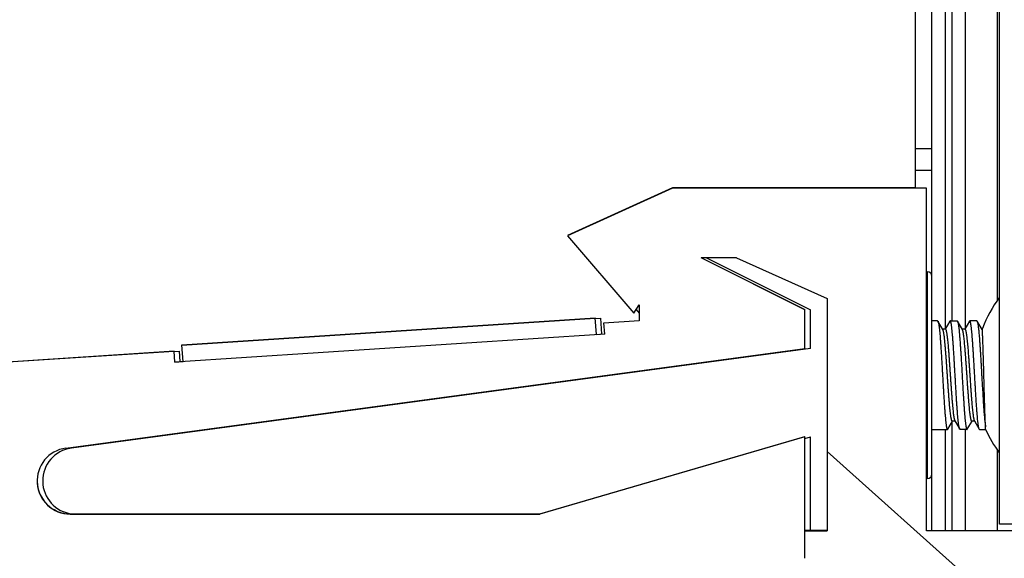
# Model space of a CAD drawing. Header units: inches. Extents: x 0 to 22, y 0 to 17.
# Tile 63 of 114: x 16.8 to 17.7, y 7.8 to 8.3. Entities that reach past the tile are written whole.
import ezdxf

# ---------------------------------------------------------------- set-up
doc = ezdxf.new("R2010")
doc.units = ezdxf.units.IN
doc.header["$LTSCALE"] = 1.21
doc.header["$MEASUREMENT"] = 0
doc.layers.get('0').update_dxf_attribs({"linetype": 'CONTINUOUS'})

msp = doc.modelspace()

# ---------------------------------------------------------------- linework, layer by layer
at = {"color": 7, "linetype": 'CONTINUOUS'}
for p, q in [((17.66907, 7.84917), (17.66907, 12.29508)), ((17.65407, 8.15917), (17.65407, 12.28508)), ((17.73007, 7.85508), (17.73007, 11.89508)), ((17.69907, 8.48693), (17.69907, 8.03204)), ((17.66907, 8.17508), (17.65407, 8.17508)), ((17.43407, 8.15937), (17.33907, 8.11637)), ((17.43407, 8.15917), (17.33907, 8.11617)), ((17.65407, 8.15937), (17.43407, 8.15937)), ((17.66407, 8.15917), (17.43407, 8.15917)), ((17.66407, 7.84917), (17.66407, 8.15917)), ((17.33907, 8.11637), (17.33917, 8.11625)), ((17.33907, 8.11617), (17.39907, 8.04617)), ((17.49224, 8.09617), (17.46007, 8.09617)), ((17.55407, 8.04917), (17.46007, 8.09617)), ((17.46047, 8.09617), (17.55407, 8.04937)), ((17.46507, 8.09617), (17.55907, 8.04917)), ((17.49224, 8.09617), (17.57407, 8.05917)), ((17.66407, 8.08338), (17.66513, 8.08338)), ((17.57407, 8.05917), (17.57407, 7.84917)), ((17.39907, 8.04617), (17.40407, 8.05371)), ((17.40125, 8.04946), (17.40407, 8.04617)), ((17.40407, 8.05371), (17.40407, 8.03917)), ((17.55407, 8.01417), (17.55407, 8.04937)), ((17.55907, 8.01417), (17.55907, 8.04917)), ((16.99013, 8.01727), (17.36433, 8.04178)), ((16.99013, 8.01707), (17.36433, 8.04158)), ((17.36531, 8.02661), (17.36433, 8.04178)), ((17.36435, 8.04125), (17.36933, 8.04158)), ((17.37027, 8.02713), (17.36933, 8.04158)), ((17.37214, 8.03728), (17.40407, 8.03937)), ((17.40407, 8.03917), (17.37214, 8.03708)), ((17.37279, 8.0271), (17.37214, 8.03728)), ((17.67421, 8.03909), (17.66907, 8.03909)), ((17.67421, 8.03909), (17.67447, 8.03886)), ((17.67893, 8.03118), (17.67447, 8.03886)), ((17.68118, 8.03145), (17.67877, 8.03145)), ((17.68531, 8.03885), (17.68105, 8.03153)), ((17.68558, 8.03909), (17.68531, 8.03885)), ((17.68558, 8.03909), (17.69192, 8.03909)), ((17.69192, 8.03909), (17.69218, 8.03886)), ((17.69664, 8.03118), (17.69218, 8.03886)), ((17.69889, 8.03145), (17.69649, 8.03145)), ((17.70302, 8.03885), (17.69877, 8.03152)), ((17.7033, 8.03909), (17.70302, 8.03885)), ((17.70964, 8.03909), (17.7033, 8.03909)), ((17.70964, 8.03909), (17.7099, 8.03886)), ((17.71436, 8.03118), (17.7099, 8.03886)), ((17.71474, 8.03145), (17.7142, 8.03145)), ((17.71474, 8.03016), (17.71436, 8.03118)), ((17.71474, 8.02866), (17.71474, 8.03228)), ((17.37279, 8.0271), (16.98362, 8.00161)), ((17.36529, 8.02681), (17.37279, 8.0273)), ((16.88506, 7.9239), (17.55407, 8.01417)), ((17.55907, 8.01417), (16.89006, 7.9239)), ((16.99111, 8.0021), (16.99013, 8.01727)), ((16.49763, 7.98001), (16.98297, 8.01179)), ((16.98297, 8.01159), (16.49763, 7.97981)), ((16.98362, 8.00161), (16.98297, 8.01179)), ((16.98299, 8.01127), (16.98797, 8.01159)), ((16.98859, 8.00214), (16.98797, 8.01159)), ((16.98362, 8.00181), (16.9911, 8.0023)), ((17.68334, 7.94092), (17.68759, 7.94823)), ((17.68988, 7.9483), (17.68748, 7.9483)), ((17.68972, 7.94859), (17.69418, 7.94091)), ((17.70106, 7.94092), (17.70531, 7.94823)), ((17.7076, 7.9483), (17.70519, 7.9483)), ((17.70744, 7.94859), (17.7119, 7.9409)), ((17.71761, 7.94067), (17.71761, 7.94306)), ((17.31407, 7.86437), (17.55407, 7.93437)), ((17.55407, 7.93417), (17.31407, 7.86417)), ((17.55407, 7.82417), (17.55407, 7.93437)), ((17.55407, 7.93271), (17.55907, 7.93417)), ((17.55907, 7.84937), (17.55907, 7.93417)), ((17.66907, 7.94067), (17.68307, 7.94067)), ((17.68307, 7.94067), (17.68334, 7.94092)), ((17.69444, 7.94067), (17.69418, 7.94091)), ((17.70078, 7.94067), (17.69444, 7.94067)), ((17.69907, 7.94067), (17.69907, 7.84917)), ((17.70078, 7.94067), (17.70106, 7.94092)), ((17.71217, 7.94067), (17.7119, 7.9409)), ((17.71217, 7.94067), (17.71761, 7.94067)), ((17.57407, 7.92079), (17.95507, 7.58017)), ((17.66513, 7.89637), (17.66407, 7.89637)), ((16.88907, 7.86437), (17.31407, 7.86437)), ((16.88907, 7.86417), (17.31407, 7.86417)), ((17.91807, 7.85508), (17.73007, 7.85508)), ((17.57407, 7.84937), (17.55407, 7.84937)), ((17.55407, 7.84917), (17.57407, 7.84917)), ((17.96007, 7.84917), (17.66407, 7.84917))]:
    msp.add_line(p, q, dxfattribs=at)
at = {"color": 9, "linetype": 'CONTINUOUS'}
for p, q in [((17.68107, 8.48693), (17.68107, 8.03155)), ((17.68707, 8.48693), (17.68707, 8.03909)), ((17.72827, 8.0576), (17.72827, 8.48693)), ((17.65407, 8.19508), (17.66907, 8.19508)), ((17.66513, 7.89637), (17.66513, 8.08338)), ((17.68707, 7.94733), (17.68707, 7.84917)), ((17.68107, 7.94067), (17.68107, 7.84917)), ((17.72827, 7.84917), (17.72827, 7.92215))]:
    msp.add_line(p, q, dxfattribs=at)
at = {"color": 7, "linetype": 'CONTINUOUS'}
for centre, radius, start, end in [((17.66513, 8.07944), 0.00394, 0, 90), ((17.82497, 7.98988), 0.11811, 143.48799, 158.96053), ((17.82497, 7.98988), 0.11811, 204.62432, 216.50918), ((16.88907, 7.89417), 0.03, 97.68448, 270), ((16.89407, 7.89417), 0.03, 97.68448, 263.57985), ((17.66513, 7.90031), 0.00394, 270, 360), ((16.88907, 7.89437), 0.03, 181.18576, 270)]:
    msp.add_arc(centre, radius, start, end, dxfattribs=at)
for points, knots in [([(17.67447, 8.03886), (17.67449, 8.03882), (17.67454, 8.03873), (17.6746, 8.03858), (17.67467, 8.0384), (17.67476, 8.0381), (17.67487, 8.03766), (17.675, 8.03706), (17.67514, 8.03634), (17.67527, 8.03552), (17.67541, 8.0346), (17.67555, 8.03358), (17.67569, 8.03245), (17.67588, 8.03077), (17.6761, 8.02843), (17.67636, 8.02537), (17.67662, 8.02199), (17.67688, 8.01832), (17.67715, 8.01439), (17.67742, 8.01024), (17.6777, 8.00591), (17.67797, 8.00143), (17.67823, 7.99684), (17.67849, 7.9922), (17.67875, 7.98753), (17.67902, 7.98288), (17.67929, 7.9783), (17.67957, 7.97382), (17.6798, 7.97017), (17.67998, 7.96733), (17.68015, 7.96463), (17.68036, 7.96141), (17.68062, 7.95774), (17.68089, 7.95436), (17.68112, 7.95174), (17.6813, 7.94982), (17.68144, 7.94851), (17.68158, 7.94729), (17.68172, 7.94617), (17.68185, 7.94514), (17.68198, 7.94422), (17.68211, 7.9434), (17.68224, 7.94269), (17.68237, 7.94209), (17.68248, 7.94165), (17.68258, 7.94135), (17.68264, 7.94117), (17.6827, 7.94102), (17.68277, 7.94089), (17.68284, 7.94079), (17.68291, 7.94072), (17.68299, 7.94068), (17.68304, 7.94067), (17.68307, 7.94067)], [0, 0, 0, 0, 0.001433, 0.003122, 0.005071, 0.007284, 0.012509, 0.018802, 0.026158, 0.034565, 0.044007, 0.054464, 0.065916, 0.078336, 0.10597, 0.137127, 0.171534, 0.208885, 0.248844, 0.291051, 0.335124, 0.380667, 0.427269, 0.474509, 0.521963, 0.569201, 0.615797, 0.661332, 0.705394, 0.726748, 0.747585, 0.787526, 0.824857, 0.859245, 0.890384, 0.904648, 0.917999, 0.930407, 0.941844, 0.952285, 0.961707, 0.970092, 0.977425, 0.983697, 0.988905, 0.991109, 0.993047, 0.994729, 0.996167, 0.997386, 0.998413, 0.99927, 1, 1, 1, 1]), ([(17.68748, 7.9483), (17.68745, 7.9483), (17.6874, 7.94831), (17.68733, 7.94835), (17.68726, 7.94841), (17.68719, 7.94849), (17.68712, 7.9486), (17.68705, 7.94873), (17.68699, 7.94888), (17.6869, 7.94912), (17.68679, 7.94949), (17.68666, 7.94999), (17.68653, 7.95059), (17.6864, 7.95127), (17.68627, 7.95204), (17.68613, 7.9529), (17.686, 7.95383), (17.68581, 7.95524), (17.68558, 7.95719), (17.68531, 7.95974), (17.68505, 7.96257), (17.68479, 7.96564), (17.68453, 7.96892), (17.68427, 7.97239), (17.684, 7.97602), (17.68373, 7.97978), (17.68346, 7.98362), (17.68319, 7.98752), (17.68293, 7.99144), (17.68267, 7.99534), (17.68241, 7.9992), (17.68214, 8.00298), (17.68187, 8.00663), (17.6816, 8.01014), (17.68133, 8.01347), (17.68107, 8.01658), (17.68085, 8.01903), (17.68067, 8.02087), (17.6805, 8.02252), (17.68029, 8.02439), (17.68006, 8.02614), (17.67987, 8.02738), (17.67973, 8.02818), (17.6796, 8.0289), (17.67946, 8.02953), (17.67933, 8.03007), (17.67922, 8.03047), (17.67913, 8.03074), (17.67906, 8.03091), (17.679, 8.03105), (17.67895, 8.03114), (17.67893, 8.03118)], [0, 0, 0, 0, 0.000843, 0.001798, 0.002905, 0.004192, 0.00568, 0.007396, 0.009357, 0.011572, 0.016782, 0.023033, 0.030322, 0.038644, 0.047986, 0.058332, 0.069659, 0.081943, 0.109274, 0.140089, 0.174118, 0.211065, 0.250606, 0.29239, 0.336047, 0.381187, 0.427407, 0.474298, 0.521442, 0.568418, 0.614809, 0.660202, 0.704193, 0.746392, 0.786422, 0.823927, 0.858576, 0.874733, 0.890064, 0.918121, 0.942508, 0.95326, 0.96302, 0.971768, 0.97949, 0.986173, 0.991813, 0.994243, 0.996415, 0.998332, 1, 1, 1, 1]), ([(17.68118, 8.03145), (17.6812, 8.03145), (17.68125, 8.03144), (17.68132, 8.03141), (17.68139, 8.03135), (17.68146, 8.03126), (17.68152, 8.03116), (17.68159, 8.03103), (17.68166, 8.03088), (17.68175, 8.03064), (17.68187, 8.03027), (17.682, 8.02977), (17.68213, 8.02917), (17.68226, 8.02849), (17.68239, 8.02772), (17.68252, 8.02687), (17.68265, 8.02594), (17.68283, 8.02453), (17.68306, 8.02259), (17.68333, 8.02004), (17.6836, 8.01722), (17.68386, 8.01416), (17.68413, 8.01088), (17.68439, 8.00741), (17.68464, 8.00379), (17.68491, 8.00004), (17.68518, 7.9962), (17.68545, 7.99231), (17.68572, 7.9884), (17.68599, 7.98449), (17.68625, 7.98064), (17.6865, 7.97687), (17.68676, 7.97321), (17.68703, 7.9697), (17.6873, 7.96638), (17.68757, 7.96326), (17.68784, 7.96038), (17.6881, 7.95776), (17.68836, 7.95543), (17.68861, 7.95341), (17.68884, 7.95192), (17.68903, 7.9509), (17.68917, 7.95027), (17.6893, 7.94972), (17.68943, 7.94926), (17.68955, 7.94893), (17.68965, 7.94872), (17.6897, 7.94863), (17.68972, 7.94859)], [0, 0, 0, 0, 0.000828, 0.001746, 0.002819, 0.004088, 0.005579, 0.007306, 0.009278, 0.011502, 0.016716, 0.022963, 0.030242, 0.038547, 0.047867, 0.058185, 0.069482, 0.081735, 0.109007, 0.139766, 0.173737, 0.210623, 0.250099, 0.291816, 0.335406, 0.380483, 0.426646, 0.473485, 0.520584, 0.567525, 0.61389, 0.659267, 0.703254, 0.745462, 0.785517, 0.823064, 0.85777, 0.889329, 0.917464, 0.941935, 0.962546, 0.971355, 0.979144, 0.985902, 0.991623, 0.996316, 0.998284, 1, 1, 1, 1]), ([(17.69418, 7.94091), (17.69416, 7.94095), (17.69411, 7.94104), (17.69401, 7.94127), (17.69392, 7.94153), (17.69384, 7.94184), (17.69374, 7.94221), (17.69363, 7.94274), (17.69349, 7.94346), (17.69335, 7.94429), (17.69322, 7.94521), (17.69309, 7.94624), (17.69296, 7.94737), (17.69278, 7.94906), (17.69256, 7.9514), (17.69229, 7.95447), (17.69203, 7.95785), (17.69175, 7.96153), (17.69153, 7.96475), (17.69135, 7.96746), (17.69117, 7.97029), (17.69095, 7.97394), (17.69069, 7.97842), (17.69043, 7.983), (17.69016, 7.98764), (17.68989, 7.99231), (17.68961, 7.99695), (17.68934, 8.00152), (17.68908, 8.006), (17.68882, 8.01032), (17.68856, 8.01447), (17.68829, 8.01839), (17.68802, 8.02205), (17.68775, 8.02542), (17.68752, 8.02803), (17.68733, 8.02996), (17.6872, 8.03127), (17.68707, 8.03248), (17.68694, 8.0336), (17.68681, 8.03462), (17.68668, 8.03554), (17.68655, 8.03636), (17.68642, 8.03707), (17.68629, 8.03767), (17.68617, 8.03811), (17.68607, 8.0384), (17.68601, 8.03858), (17.68594, 8.03874), (17.68587, 8.03886), (17.6858, 8.03896), (17.68573, 8.03903), (17.68566, 8.03908), (17.68561, 8.03909), (17.68558, 8.03909)], [0, 0, 0, 0, 0.001475, 0.003211, 0.00746, 0.009978, 0.012761, 0.019125, 0.026545, 0.03501, 0.044502, 0.055005, 0.066496, 0.078954, 0.10666, 0.137882, 0.172342, 0.20973, 0.249712, 0.270563, 0.291926, 0.335994, 0.381521, 0.428097, 0.475303, 0.522714, 0.569902, 0.616443, 0.661918, 0.705917, 0.748044, 0.787923, 0.825195, 0.859528, 0.890614, 0.904851, 0.918174, 0.930553, 0.941962, 0.952378, 0.96178, 0.970149, 0.977472, 0.98374, 0.98895, 0.99116, 0.993108, 0.9948, 0.996245, 0.997457, 0.998458, 0.999284, 1, 1, 1, 1]), ([(17.69218, 8.03886), (17.69221, 8.03882), (17.69225, 8.03873), (17.69232, 8.03858), (17.69238, 8.03839), (17.69248, 8.0381), (17.69259, 8.03766), (17.69272, 8.03705), (17.69286, 8.03634), (17.69299, 8.03552), (17.69313, 8.03459), (17.69327, 8.03357), (17.69341, 8.03245), (17.69359, 8.03076), (17.69382, 8.02843), (17.69408, 8.02537), (17.69433, 8.02198), (17.6946, 8.01831), (17.69487, 8.01439), (17.69514, 8.01024), (17.69537, 8.00665), (17.69555, 8.00371), (17.69573, 8.00068), (17.69595, 7.99684), (17.69621, 7.99219), (17.69647, 7.98752), (17.69674, 7.98288), (17.69701, 7.97829), (17.69724, 7.97453), (17.69743, 7.97159), (17.6976, 7.96875), (17.69782, 7.96533), (17.69808, 7.96141), (17.69834, 7.95774), (17.6986, 7.95436), (17.69883, 7.95174), (17.69902, 7.94982), (17.69916, 7.9485), (17.6993, 7.94729), (17.69943, 7.94617), (17.69957, 7.94514), (17.6997, 7.94422), (17.69983, 7.9434), (17.69996, 7.94269), (17.70009, 7.94208), (17.7002, 7.94165), (17.70029, 7.94135), (17.70035, 7.94117), (17.70042, 7.94102), (17.70049, 7.94089), (17.70056, 7.94079), (17.70063, 7.94072), (17.70071, 7.94068), (17.70076, 7.94067), (17.70078, 7.94067)], [0, 0, 0, 0, 0.001436, 0.003128, 0.005082, 0.007299, 0.01253, 0.018829, 0.026191, 0.034603, 0.044049, 0.05451, 0.065965, 0.078387, 0.106025, 0.137186, 0.171597, 0.208951, 0.248911, 0.291118, 0.335191, 0.357803, 0.380732, 0.427332, 0.474569, 0.522019, 0.569253, 0.615845, 0.661374, 0.683612, 0.705431, 0.747618, 0.787553, 0.824879, 0.859263, 0.890399, 0.904661, 0.91801, 0.930415, 0.94185, 0.952288, 0.961708, 0.97009, 0.977422, 0.983694, 0.988901, 0.991106, 0.993046, 0.994729, 0.996169, 0.997389, 0.998414, 0.99927, 1, 1, 1, 1]), ([(17.70519, 7.9483), (17.70517, 7.9483), (17.70512, 7.94831), (17.70505, 7.94835), (17.70497, 7.94841), (17.7049, 7.94849), (17.70484, 7.9486), (17.70477, 7.94873), (17.70471, 7.94888), (17.70461, 7.94912), (17.7045, 7.94949), (17.70437, 7.94999), (17.70424, 7.95059), (17.70412, 7.95127), (17.70398, 7.95204), (17.70385, 7.9529), (17.70372, 7.95383), (17.70353, 7.95524), (17.7033, 7.95719), (17.70303, 7.95974), (17.70276, 7.96256), (17.7025, 7.96563), (17.70225, 7.96892), (17.70199, 7.97239), (17.70172, 7.97602), (17.70144, 7.97977), (17.70117, 7.98361), (17.70091, 7.98751), (17.70064, 7.99143), (17.70039, 7.99534), (17.70017, 7.99857), (17.69999, 8.00112), (17.69981, 8.0036), (17.69959, 8.00663), (17.69932, 8.01013), (17.69905, 8.01346), (17.69878, 8.01657), (17.69853, 8.01945), (17.69827, 8.02206), (17.69801, 8.02439), (17.69778, 8.02613), (17.69759, 8.02737), (17.69745, 8.02818), (17.69732, 8.02889), (17.69718, 8.02953), (17.69705, 8.03007), (17.69692, 8.03052), (17.69681, 8.03084), (17.69671, 8.03105), (17.69667, 8.03114), (17.69664, 8.03118)], [0, 0, 0, 0, 0.000845, 0.0018, 0.002907, 0.004193, 0.005682, 0.007399, 0.009361, 0.011577, 0.016788, 0.023038, 0.030325, 0.038644, 0.047983, 0.058325, 0.069649, 0.081931, 0.109258, 0.140067, 0.174091, 0.211033, 0.250567, 0.292345, 0.335995, 0.381128, 0.427343, 0.474229, 0.521368, 0.56834, 0.614728, 0.637574, 0.660119, 0.70411, 0.746309, 0.786341, 0.82385, 0.858503, 0.889996, 0.918058, 0.942451, 0.953208, 0.962973, 0.971727, 0.979456, 0.986147, 0.991794, 0.996405, 0.998327, 1, 1, 1, 1]), ([(17.69889, 8.03145), (17.69891, 8.03145), (17.69896, 8.03144), (17.69903, 8.03141), (17.6991, 8.03135), (17.69917, 8.03126), (17.69924, 8.03116), (17.69931, 8.03103), (17.69938, 8.03088), (17.69947, 8.03063), (17.69959, 8.03027), (17.69972, 8.02977), (17.69985, 8.02917), (17.69998, 8.02849), (17.70011, 8.02772), (17.70023, 8.02687), (17.70036, 8.02593), (17.70049, 8.02492), (17.70063, 8.02382), (17.70081, 8.02222), (17.70105, 8.02003), (17.70132, 8.01721), (17.70168, 8.01299), (17.70202, 8.0085), (17.70236, 8.00378), (17.70262, 8.00003), (17.7029, 7.99619), (17.70317, 7.9923), (17.70344, 7.98838), (17.7037, 7.98448), (17.70396, 7.98062), (17.70422, 7.97685), (17.70448, 7.97319), (17.70475, 7.96969), (17.70502, 7.96636), (17.70529, 7.96324), (17.70556, 7.96036), (17.70582, 7.95775), (17.70607, 7.95542), (17.70633, 7.9534), (17.70656, 7.95191), (17.70675, 7.9509), (17.70689, 7.95026), (17.70702, 7.94971), (17.70715, 7.94925), (17.70727, 7.94893), (17.70737, 7.94872), (17.70741, 7.94863), (17.70744, 7.94859)], [0, 0, 0, 0, 0.000835, 0.001767, 0.002853, 0.004129, 0.005622, 0.007347, 0.009318, 0.01154, 0.016754, 0.023002, 0.030282, 0.03859, 0.047913, 0.058234, 0.069536, 0.081794, 0.094984, 0.109077, 0.139846, 0.173827, 0.210723, 0.291935, 0.335536, 0.380622, 0.426794, 0.47364, 0.520746, 0.567691, 0.614059, 0.659437, 0.703423, 0.745628, 0.785677, 0.823216, 0.857911, 0.889456, 0.917575, 0.942029, 0.962622, 0.971422, 0.979201, 0.985947, 0.991654, 0.996332, 0.998292, 1, 1, 1, 1]), ([(17.7119, 7.9409), (17.71188, 7.94095), (17.71183, 7.94104), (17.71176, 7.9412), (17.71169, 7.94138), (17.7116, 7.94168), (17.71148, 7.94212), (17.71135, 7.94273), (17.71121, 7.94345), (17.71107, 7.94428), (17.71094, 7.9452), (17.7108, 7.94623), (17.71067, 7.94736), (17.71049, 7.94905), (17.71027, 7.95139), (17.71001, 7.95445), (17.70974, 7.95784), (17.70947, 7.96151), (17.7092, 7.96544), (17.70897, 7.96886), (17.7088, 7.97169), (17.70862, 7.97464), (17.7084, 7.9784), (17.70814, 7.98298), (17.70788, 7.98763), (17.70761, 7.99229), (17.70733, 7.99693), (17.7071, 8.00077), (17.70692, 8.0038), (17.70675, 8.00674), (17.70653, 8.01031), (17.70627, 8.01446), (17.70601, 8.01838), (17.70574, 8.02204), (17.70547, 8.02542), (17.70524, 8.02803), (17.70505, 8.02995), (17.70491, 8.03126), (17.70478, 8.03248), (17.70465, 8.0336), (17.70452, 8.03462), (17.70439, 8.03554), (17.70426, 8.03636), (17.70413, 8.03707), (17.704, 8.03767), (17.70389, 8.03811), (17.70379, 8.0384), (17.70372, 8.03858), (17.70366, 8.03874), (17.70359, 8.03886), (17.70352, 8.03896), (17.70345, 8.03903), (17.70338, 8.03908), (17.70332, 8.03909), (17.7033, 8.03909)], [0, 0, 0, 0, 0.001469, 0.003192, 0.005175, 0.007422, 0.01271, 0.019062, 0.026472, 0.034926, 0.04441, 0.054904, 0.066388, 0.078838, 0.106529, 0.137738, 0.172188, 0.20957, 0.249547, 0.29176, 0.313587, 0.33583, 0.38136, 0.427941, 0.475154, 0.522572, 0.56977, 0.616322, 0.639224, 0.661808, 0.705819, 0.747958, 0.787848, 0.825132, 0.859476, 0.890573, 0.904815, 0.918143, 0.930528, 0.941942, 0.952361, 0.961766, 0.970138, 0.977462, 0.983731, 0.988941, 0.99115, 0.993097, 0.994788, 0.996232, 0.997445, 0.99845, 0.999281, 1, 1, 1, 1]), ([(17.7099, 8.03886), (17.70992, 8.03883), (17.70996, 8.03874), (17.71004, 8.03855), (17.71015, 8.03825), (17.71026, 8.03783), (17.71036, 8.03742), (17.71044, 8.03705), (17.71052, 8.03662), (17.71063, 8.03604), (17.71075, 8.03527), (17.71092, 8.03409), (17.71113, 8.03241), (17.71137, 8.03016), (17.7116, 8.02762), (17.71183, 8.0248), (17.71207, 8.02173), (17.71231, 8.01843), (17.71255, 8.01492), (17.7128, 8.01123), (17.71304, 8.00738), (17.71329, 8.00341), (17.71352, 7.99933), (17.71375, 7.99519), (17.71399, 7.99101), (17.71422, 7.98682), (17.71447, 7.98265), (17.71479, 7.97723), (17.7152, 7.97073), (17.71559, 7.96446), (17.7159, 7.95978), (17.71614, 7.95658), (17.71638, 7.95363), (17.71663, 7.95094), (17.71687, 7.94853), (17.71708, 7.94671), (17.71725, 7.94541), (17.71737, 7.94455), (17.71748, 7.94378), (17.71756, 7.94329), (17.71761, 7.94306)], [0, 0, 0, 0, 0.001315, 0.002842, 0.006543, 0.01112, 0.016578, 0.019638, 0.022918, 0.030131, 0.038207, 0.047134, 0.067479, 0.091025, 0.117609, 0.147047, 0.17913, 0.213625, 0.250284, 0.28884, 0.329013, 0.370511, 0.413035, 0.456276, 0.499919, 0.543648, 0.587146, 0.630096, 0.713114, 0.790295, 0.82599, 0.859406, 0.890305, 0.918463, 0.943681, 0.965776, 0.975601, 0.98459, 0.992727, 1, 1, 1, 1]), ([(17.71761, 7.94306), (17.71757, 7.94351), (17.71751, 7.94449), (17.71743, 7.94607), (17.71734, 7.94786), (17.71722, 7.95066), (17.71706, 7.95462), (17.71689, 7.95988), (17.71672, 7.96571), (17.71655, 7.97201), (17.71637, 7.97865), (17.71618, 7.98548), (17.71604, 7.99121), (17.71592, 7.99578), (17.71583, 7.99915), (17.71574, 8.00244), (17.71565, 8.00564), (17.71556, 8.00872), (17.71544, 8.01256), (17.71532, 8.01619), (17.7152, 8.01959), (17.71511, 8.02185), (17.71502, 8.02389), (17.71493, 8.0257), (17.71484, 8.02726), (17.71477, 8.02822), (17.71474, 8.02866)], [0, 0, 0, 0, 0.015851, 0.034311, 0.055322, 0.07878, 0.132477, 0.194241, 0.262851, 0.336978, 0.415091, 0.495415, 0.57615, 0.616103, 0.655467, 0.693997, 0.731443, 0.767573, 0.802175, 0.865976, 0.894779, 0.921251, 0.945196, 0.966413, 0.984719, 1, 1, 1, 1])]:
    msp.add_open_spline(points, degree=3, knots=knots, dxfattribs=at)

doc.saveas('drawing.dxf')
